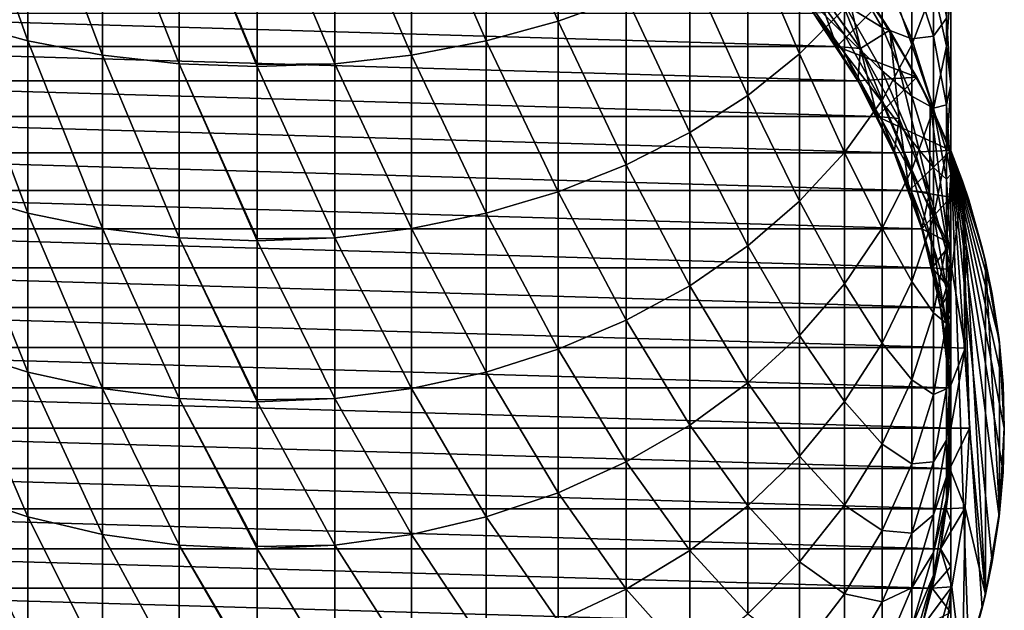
# Model space of a CAD drawing. Header units: metres. Extents: x -109 to 109, y -505 to 40.
# Tile 6 of 256: x -4 to 14, y -494 to -483. Entities that reach past the tile are written whole.
import ezdxf

# ---------------------------------------------------------------- set-up
doc = ezdxf.new("R2010")
doc.units = ezdxf.units.M
doc.layers.add('solid_K244224000C74', color=7, linetype='CONTINUOUS')

msp = doc.modelspace()

# ---------------------------------------------------------------- linework, layer by layer
at = {"layer": 'solid_K244224000C74'}
for points in [[(-4.293628, -483.790924, 249.812088), (-4.293628, -480.342224, 252.60675), (-5.640489, -480.008057, 252.160019)], [(-5.640489, -483.423126, 249.392578), (-4.293628, -483.790924, 249.812088), (-5.640489, -480.008057, 252.160019)], [(5.640489, -483.423126, 249.392578), (5.640489, -480.008057, 252.160019), (4.293628, -480.342224, 252.60675)], [(5.640489, -483.423126, 249.392578), (6.916417, -482.958252, 248.86232), (5.640489, -480.008057, 252.160019)], [(-2.892772, -484.056976, 250.115555), (-2.892772, -480.583984, 252.929916), (-4.293628, -480.342224, 252.60675)], [(-4.293628, -483.790924, 249.812088), (-2.892772, -484.056976, 250.115555), (-4.293628, -480.342224, 252.60675)], [(4.293628, -483.790924, 249.812088), (4.293628, -480.342224, 252.60675), (2.892772, -480.583984, 252.929916)], [(4.293628, -483.790924, 249.812088), (5.640489, -483.423126, 249.392578), (4.293628, -480.342224, 252.60675)], [(-1.455538, -484.217957, 250.299179), (-1.455538, -480.730255, 253.125443), (-2.892772, -480.583984, 252.929916)], [(-2.892772, -484.056976, 250.115555), (-1.455538, -484.217957, 250.299179), (-2.892772, -480.583984, 252.929916)], [(2.892772, -484.056976, 250.115555), (2.892772, -480.583984, 252.929916), (1.455538, -480.730255, 253.125443)], [(2.892772, -484.056976, 250.115555), (4.293628, -483.790924, 249.812088), (2.892772, -480.583984, 252.929916)], [(0, -484.231262, 250.396164), (0, -480.779205, 253.190903), (-1.455538, -480.730255, 253.125443)], [(0, -484.27182, 250.360641), (0, -484.231262, 250.396164), (-1.455538, -480.730255, 253.125443)], [(-1.455538, -484.217957, 250.299179), (0, -484.27182, 250.360641), (-1.455538, -480.730255, 253.125443)], [(1.455538, -484.217957, 250.299179), (1.455538, -480.730255, 253.125443), (0, -480.779205, 253.190903)], [(1.455538, -484.217957, 250.299179), (0, -480.779205, 253.190903), (0, -484.231262, 250.396164)], [(1.455538, -484.217957, 250.299179), (2.892772, -484.056976, 250.115555), (1.455538, -480.730255, 253.125443)], [(10.163809, -484.032715, 243.848846), (10.163809, -481.045166, 246.680145), (9.192389, -481.761749, 247.497528)], [(10.163809, -484.032715, 243.848846), (11.007415, -483.182068, 243.018204), (10.163809, -481.045166, 246.680145)], [(12.270483, -483.86676, 238.350891), (12.270483, -481.305511, 241.185837), (11.712595, -482.269165, 242.126801)], [(12.270483, -483.86676, 238.350891), (12.674063, -482.791687, 237.452774), (12.270483, -481.305511, 241.185837)], [(9.192389, -484.810486, 244.608276), (9.192389, -481.761749, 247.497528), (8.105368, -482.40213, 248.227982)], [(9.192389, -484.810486, 244.608276), (10.163809, -484.032715, 243.848846), (9.192389, -481.761749, 247.497528)], [(12.918259, -483.888306, 233.680679), (12.918259, -481.68869, 236.531326), (12.674063, -482.791687, 237.452774)], [(12.918259, -483.888306, 233.680679), (13, -482.702332, 232.836823), (12.918259, -481.68869, 236.531326)], [(12.674063, -483.703735, 225.568512), (12.270483, -482.450623, 224.942368), (12.674063, -482.132965, 228.42923)], [(12.674063, -483.703735, 225.568512), (12.674063, -482.132965, 228.42923), (12.918259, -483.365021, 229.169281)], [(10.437496, -482.713287, 201.04776), (11.303736, -483.934143, 201.04776), (10.945673, -482.307983, 201.04776)], [(11.303736, -483.934143, 201.04776), (11.854125, -483.588379, 201.04776), (10.945673, -482.307983, 201.04776)], [(11.580554, -483.169739, 172.625107), (10.945673, -482.307983, 201.04776), (11.854125, -483.588379, 201.04776)], [(11.712595, -484.900391, 239.214386), (11.712595, -482.269165, 242.126801), (11.007415, -483.182068, 243.018204)], [(11.712595, -483.540253, 218.691895), (11.007415, -482.324493, 218.304703), (11.712595, -482.502563, 221.560623)], [(11.007415, -483.110565, 215.459549), (11.007415, -482.324493, 218.304703), (11.712595, -483.540253, 218.691895)], [(11.712595, -484.900391, 239.214386), (12.270483, -483.86676, 238.350891), (11.712595, -482.269165, 242.126801)], [(8.105368, -485.505493, 245.286942), (8.105368, -482.40213, 248.227982), (6.916417, -482.958252, 248.86232)], [(8.105368, -485.505493, 245.286942), (9.192389, -484.810486, 244.608276), (8.105368, -482.40213, 248.227982)], [(11.007415, -483.67395, 212.562057), (10.163809, -482.498932, 212.380539), (11.007415, -483.110565, 215.459549)], [(10.163809, -482.825653, 209.539673), (10.163809, -482.498932, 212.380539), (11.007415, -483.67395, 212.562057)], [(12.270483, -483.750397, 222.067505), (11.712595, -482.502563, 221.560623), (12.270483, -482.450623, 224.942368)], [(11.712595, -483.540253, 218.691895), (11.712595, -482.502563, 221.560623), (12.270483, -483.750397, 222.067505)], [(12.270483, -483.750397, 222.067505), (12.270483, -482.450623, 224.942368), (12.674063, -483.703735, 225.568512)], [(10.437382, -482.713135, 198.04776), (10.427602, -483.273743, 197.697769), (10.861341, -483.893188, 197.697769)], [(11.303824, -483.934265, 198.04776), (10.437382, -482.713135, 198.04776), (10.861341, -483.893188, 197.697769)], [(11.303824, -483.934265, 198.04776), (10.437496, -482.713287, 201.04776), (10.437382, -482.713135, 198.04776)], [(11.303824, -483.934265, 198.04776), (11.303736, -483.934143, 201.04776), (10.437496, -482.713287, 201.04776)], [(13, -484.612762, 229.918747), (13, -482.702332, 232.836823), (12.918259, -483.888306, 233.680679)], [(13, -484.612762, 229.918747), (12.918259, -483.365021, 229.169281), (13, -482.702332, 232.836823)], [(11.007415, -484.0112, 209.629654), (10.163809, -482.825653, 209.539673), (11.007415, -483.67395, 212.562057)], [(10.427602, -483.273743, 206.747757), (10.163809, -482.825653, 209.539673), (11.007415, -484.0112, 209.629654)], [(12.674063, -485.059357, 234.513916), (12.674063, -482.791687, 237.452774), (12.270483, -483.86676, 238.350891)], [(12.674063, -485.059357, 234.513916), (12.918259, -483.888306, 233.680679), (12.674063, -482.791687, 237.452774)], [(6.916417, -486.1091, 245.876312), (6.916417, -482.958252, 248.86232), (5.640489, -483.423126, 249.392578)], [(6.916417, -486.1091, 245.876312), (8.105368, -485.505493, 245.286942), (6.916417, -482.958252, 248.86232)], [(-10.861321, -483.893188, 172.04776), (-10.427647, -483.273834, 172.04776), (10.861321, -483.893188, 172.04776)], [(-10.427647, -483.273834, 172.04776), (10.427647, -483.273834, 172.04776), (10.861321, -483.893188, 172.04776)], [(11.007415, -485.879578, 240.03241), (11.007415, -483.182068, 243.018204), (10.163809, -484.032715, 243.848846)], [(11.25833, -484.536804, 206.747757), (10.427602, -483.273743, 206.747757), (11.007415, -484.0112, 209.629654)], [(10.427602, -483.273743, 197.697769), (10.427602, -483.273743, 206.747757), (11.25833, -484.536804, 206.747757)], [(10.861341, -483.893188, 197.697769), (10.427602, -483.273743, 197.697769), (11.25833, -484.536804, 206.747757)], [(11.580554, -483.169739, 172.625107), (10.861321, -483.893188, 172.04776), (10.427647, -483.273834, 172.04776)], [(11.580554, -483.169739, 172.625107), (12.36266, -484.466827, 172.625107), (10.861321, -483.893188, 172.04776)], [(11.712595, -484.352661, 215.751419), (11.007415, -483.110565, 215.459549), (11.712595, -483.540253, 218.691895)], [(11.007415, -483.67395, 212.562057), (11.007415, -483.110565, 215.459549), (11.712595, -484.352661, 215.751419)], [(11.007415, -485.879578, 240.03241), (11.712595, -484.900391, 239.214386), (11.007415, -483.182068, 243.018204)], [(11.580554, -483.169739, 172.625107), (11.854125, -483.588379, 201.04776), (12.36266, -484.466827, 172.625107)], [(-4.293628, -487.012787, 246.758728), (-4.293628, -483.790924, 249.812088), (-5.640489, -483.423126, 249.392578)], [(-5.640489, -486.613647, 246.368973), (-4.293628, -487.012787, 246.758728), (-5.640489, -483.423126, 249.392578)], [(5.640489, -486.613647, 246.368973), (5.640489, -483.423126, 249.392578), (4.293628, -483.790924, 249.812088)], [(5.640489, -486.613647, 246.368973), (6.916417, -486.1091, 245.876312), (5.640489, -483.423126, 249.392578)], [(12.918259, -484.98941, 226.210907), (12.674063, -483.703735, 225.568512), (12.918259, -483.365021, 229.169281)], [(12.918259, -484.98941, 226.210907), (12.918259, -483.365021, 229.169281), (13, -484.612762, 229.918747)], [(11.303736, -483.934143, 201.04776), (12.027933, -485.244476, 201.04776), (11.854125, -483.588379, 201.04776)], [(12.270483, -484.823608, 219.100616), (11.712595, -483.540253, 218.691895), (12.270483, -483.750397, 222.067505)], [(11.712595, -484.352661, 215.751419), (11.712595, -483.540253, 218.691895), (12.270483, -484.823608, 219.100616)], [(12.600837, -486.627563, 201.04776), (12.613502, -484.962311, 201.04776), (11.854125, -483.588379, 201.04776)], [(12.36266, -484.466827, 172.625107), (11.854125, -483.588379, 201.04776), (12.613502, -484.962311, 201.04776)], [(12.027933, -485.244476, 201.04776), (12.600837, -486.627563, 201.04776), (11.854125, -483.588379, 201.04776)], [(-2.892772, -487.301544, 247.04068), (-2.892772, -484.056976, 250.115555), (-4.293628, -483.790924, 249.812088)], [(-4.293628, -487.012787, 246.758728), (-2.892772, -487.301544, 247.04068), (-4.293628, -483.790924, 249.812088)], [(4.293628, -487.012787, 246.758728), (4.293628, -483.790924, 249.812088), (2.892772, -484.056976, 250.115555)], [(4.293628, -487.012787, 246.758728), (5.640489, -486.613647, 246.368973), (4.293628, -483.790924, 249.812088)], [(11.712595, -484.934906, 212.756866), (11.007415, -483.67395, 212.562057), (11.712595, -484.352661, 215.751419)], [(11.007415, -484.0112, 209.629654), (11.007415, -483.67395, 212.562057), (11.712595, -484.934906, 212.756866)], [(12.674063, -485.048248, 222.594711), (12.270483, -483.750397, 222.067505), (12.674063, -483.703735, 225.568512)], [(12.270483, -484.823608, 219.100616), (12.270483, -483.750397, 222.067505), (12.674063, -485.048248, 222.594711)], [(12.674063, -485.048248, 222.594711), (12.674063, -483.703735, 225.568512), (12.918259, -484.98941, 226.210907)], [(-11.258293, -484.536743, 172.04776), (-10.861321, -483.893188, 172.04776), (11.258293, -484.536743, 172.04776)], [(-10.861321, -483.893188, 172.04776), (10.861321, -483.893188, 172.04776), (11.258293, -484.536743, 172.04776)], [(12.36266, -484.466827, 172.625107), (11.258293, -484.536743, 172.04776), (10.861321, -483.893188, 172.04776)], [(11.25833, -484.536804, 197.697769), (10.861341, -483.893188, 197.697769), (11.25833, -484.536804, 206.747757)], [(11.303824, -483.934265, 198.04776), (10.861341, -483.893188, 197.697769), (11.25833, -484.536804, 197.697769)], [(11.712595, -485.283478, 209.726196), (11.007415, -484.0112, 209.629654), (11.712595, -484.934906, 212.756866)], [(11.25833, -484.536804, 206.747757), (11.007415, -484.0112, 209.629654), (11.712595, -485.283478, 209.726196)], [(11.303824, -483.934265, 198.04776), (11.25833, -484.536804, 197.697769), (11.617225, -485.202423, 197.697769)], [(11.303824, -483.934265, 198.04776), (12.027933, -485.244476, 201.04776), (11.303736, -483.934143, 201.04776)], [(12.027958, -485.244507, 198.04776), (11.303824, -483.934265, 198.04776), (11.617225, -485.202423, 197.697769)], [(12.027958, -485.244507, 198.04776), (12.027933, -485.244476, 201.04776), (11.303824, -483.934265, 198.04776)], [(12.270483, -486.200745, 235.32608), (12.270483, -483.86676, 238.350891), (11.712595, -484.900391, 239.214386)], [(12.270483, -486.200745, 235.32608), (12.674063, -485.059357, 234.513916), (12.270483, -483.86676, 238.350891)], [(12.918259, -485.860535, 230.668228), (12.918259, -483.888306, 233.680679), (12.674063, -485.059357, 234.513916)], [(12.918259, -485.860535, 230.668228), (13, -484.612762, 229.918747), (12.918259, -483.888306, 233.680679)], [(-1.455538, -487.476257, 247.211288), (-1.455538, -484.217957, 250.299179), (-2.892772, -484.056976, 250.115555)], [(-2.892772, -487.301544, 247.04068), (-1.455538, -487.476257, 247.211288), (-2.892772, -484.056976, 250.115555)], [(2.892772, -487.301544, 247.04068), (2.892772, -484.056976, 250.115555), (1.455538, -484.217957, 250.299179)], [(2.892772, -487.301544, 247.04068), (4.293628, -487.012787, 246.758728), (2.892772, -484.056976, 250.115555)], [(10.163809, -486.792023, 240.794662), (10.163809, -484.032715, 243.848846), (9.192389, -484.810486, 244.608276)], [(10.163809, -486.792023, 240.794662), (11.007415, -485.879578, 240.03241), (10.163809, -484.032715, 243.848846)], [(0, -487.493927, 247.31015), (0, -484.27182, 250.360641), (-1.455538, -484.217957, 250.299179)], [(0, -487.53476, 247.268387), (0, -487.493927, 247.31015), (-1.455538, -484.217957, 250.299179)], [(-1.455538, -487.476257, 247.211288), (0, -487.53476, 247.268387), (-1.455538, -484.217957, 250.299179)], [(1.455538, -484.217957, 250.299179), (0, -484.231262, 250.396164), (0, -484.27182, 250.360641)], [(1.455538, -487.476257, 247.211288), (1.455538, -484.217957, 250.299179), (0, -484.27182, 250.360641)], [(1.455538, -487.476257, 247.211288), (0, -484.27182, 250.360641), (0, -487.493927, 247.31015)], [(1.455538, -487.476257, 247.211288), (2.892772, -487.301544, 247.04068), (1.455538, -484.217957, 250.299179)], [(12.270483, -485.663818, 216.059525), (11.712595, -484.352661, 215.751419), (12.270483, -484.823608, 219.100616)], [(11.712595, -484.934906, 212.756866), (11.712595, -484.352661, 215.751419), (12.270483, -485.663818, 216.059525)], [(-11.617258, -485.202484, 172.04776), (-11.258293, -484.536743, 172.04776), (11.617258, -485.202484, 172.04776)], [(-11.258293, -484.536743, 172.04776), (11.258293, -484.536743, 172.04776), (11.617258, -485.202484, 172.04776)], [(12.36266, -484.466827, 172.625107), (11.617258, -485.202484, 172.04776), (11.258293, -484.536743, 172.04776)], [(11.93681, -485.887787, 206.747757), (11.25833, -484.536804, 206.747757), (11.712595, -485.283478, 209.726196)], [(11.25833, -484.536804, 197.697769), (11.25833, -484.536804, 206.747757), (11.93681, -485.887787, 206.747757)], [(11.617225, -485.202423, 197.697769), (11.25833, -484.536804, 197.697769), (11.93681, -485.887787, 206.747757)], [(12.36266, -484.466827, 172.625107), (13, -485.840668, 172.625107), (11.617258, -485.202484, 172.04776)], [(13, -485.840668, 177.04776), (12.36266, -484.466827, 172.625107), (12.613502, -484.962311, 201.04776)], [(13, -485.840668, 177.04776), (13, -485.840668, 172.625107), (12.36266, -484.466827, 172.625107)], [(13, -486.291473, 226.861496), (13, -484.612762, 229.918747), (12.918259, -485.860535, 230.668228)], [(13, -486.291473, 226.861496), (12.918259, -484.98941, 226.210907), (13, -484.612762, 229.918747)], [(9.192389, -487.626251, 241.491577), (9.192389, -484.810486, 244.608276), (8.105368, -485.505493, 245.286942)], [(9.192389, -487.626251, 241.491577), (10.163809, -486.792023, 240.794662), (9.192389, -484.810486, 244.608276)], [(11.712595, -487.298157, 236.106934), (11.712595, -484.900391, 239.214386), (11.007415, -485.879578, 240.03241)], [(11.712595, -487.298157, 236.106934), (12.270483, -486.200745, 235.32608), (11.712595, -484.900391, 239.214386)], [(12.270483, -486.265991, 212.962494), (11.712595, -484.934906, 212.756866), (12.270483, -485.663818, 216.059525)], [(11.712595, -485.283478, 209.726196), (11.712595, -484.934906, 212.756866), (12.270483, -486.265991, 212.962494)], [(12.674063, -486.158417, 219.525726), (12.270483, -484.823608, 219.100616), (12.674063, -485.048248, 222.594711)], [(12.270483, -485.663818, 216.059525), (12.270483, -484.823608, 219.100616), (12.674063, -486.158417, 219.525726)], [(12.674063, -487.09259, 231.408279), (12.674063, -485.059357, 234.513916), (12.270483, -486.200745, 235.32608)], [(12.600837, -486.627563, 201.04776), (13.015284, -488.066223, 201.04776), (12.613502, -484.962311, 201.04776)], [(13.015284, -488.066223, 201.04776), (13.214368, -486.412903, 201.04776), (12.613502, -484.962311, 201.04776)], [(13, -485.840668, 177.04776), (12.613502, -484.962311, 201.04776), (13.214368, -486.412903, 201.04776)], [(12.918259, -486.379822, 223.13562), (12.674063, -485.048248, 222.594711), (12.918259, -484.98941, 226.210907)], [(12.674063, -486.158417, 219.525726), (12.674063, -485.048248, 222.594711), (12.918259, -486.379822, 223.13562)], [(12.674063, -487.09259, 231.408279), (12.918259, -485.860535, 230.668228), (12.674063, -485.059357, 234.513916)], [(12.918259, -486.379822, 223.13562), (12.918259, -484.98941, 226.210907), (13, -486.291473, 226.861496)], [(-11.936841, -485.887878, 172.04776), (-11.617258, -485.202484, 172.04776), (11.936841, -485.887878, 172.04776)], [(-11.617258, -485.202484, 172.04776), (11.617258, -485.202484, 172.04776), (11.936841, -485.887878, 172.04776)], [(11.93681, -485.887787, 197.697769), (11.617225, -485.202423, 197.697769), (11.93681, -485.887787, 206.747757)], [(12.027958, -485.244507, 198.04776), (11.617225, -485.202423, 197.697769), (11.93681, -485.887787, 197.697769)], [(13, -485.840668, 172.625107), (11.936841, -485.887878, 172.04776), (11.617258, -485.202484, 172.04776)], [(12.270483, -486.626465, 209.828125), (11.712595, -485.283478, 209.726196), (12.270483, -486.265991, 212.962494)], [(11.93681, -485.887787, 206.747757), (11.712595, -485.283478, 209.726196), (12.270483, -486.626465, 209.828125)], [(12.027958, -485.244507, 198.04776), (11.93681, -485.887787, 197.697769), (12.216004, -486.590546, 197.697769)], [(12.600787, -486.627441, 198.04776), (12.600837, -486.627563, 201.04776), (12.027933, -485.244476, 201.04776)], [(12.600787, -486.627441, 198.04776), (12.027933, -485.244476, 201.04776), (12.027958, -485.244507, 198.04776)], [(12.600787, -486.627441, 198.04776), (12.027958, -485.244507, 198.04776), (12.216004, -486.590546, 197.697769)], [(8.105368, -488.371765, 242.11438), (8.105368, -485.505493, 245.286942), (6.916417, -486.1091, 245.876312)], [(8.105368, -488.371765, 242.11438), (9.192389, -487.626251, 241.491577), (8.105368, -485.505493, 245.286942)], [(12.674063, -487.027527, 216.379974), (12.270483, -485.663818, 216.059525), (12.674063, -486.158417, 219.525726)], [(12.270483, -486.265991, 212.962494), (12.270483, -485.663818, 216.059525), (12.674063, -487.027527, 216.379974)], [(13, -485.840668, 172.625107), (12.215991, -486.590546, 172.04776), (11.936841, -485.887878, 172.04776)], [(13, -485.840668, 172.625107), (13, -486.716278, 172.451416), (12.215991, -486.590546, 172.04776)], [(12.918259, -487.593536, 227.51207), (12.918259, -485.860535, 230.668228), (12.674063, -487.09259, 231.408279)], [(12.918259, -487.593536, 227.51207), (13, -486.291473, 226.861496), (12.918259, -485.860535, 230.668228)], [(13.333325, -486.767792, 177.625092), (13, -485.840668, 177.04776), (13.214368, -486.412903, 201.04776)], [(13, -496.232971, 177.04776), (13, -486.716278, 172.451416), (13, -485.840668, 172.625107)], [(13, -496.232971, 177.04776), (13, -485.840668, 172.625107), (13, -485.840668, 177.04776)], [(13.587546, -487.663696, 178.065414), (13, -485.840668, 177.04776), (13.333325, -486.767792, 177.625092)], [(13.774105, -488.532013, 178.38855), (13, -485.840668, 177.04776), (13.587546, -487.663696, 178.065414)], [(13.90158, -489.379364, 178.609344), (13, -485.840668, 177.04776), (13.774105, -488.532013, 178.38855)], [(13.97567, -490.211731, 178.737671), (13, -485.840668, 177.04776), (13.90158, -489.379364, 178.609344)], [(14, -491.036804, 178.779816), (13, -485.840668, 177.04776), (13.97567, -490.211731, 178.737671)], [(13.97567, -491.861877, 178.737671), (13, -485.840668, 177.04776), (14, -491.036804, 178.779816)], [(13.90158, -492.694244, 178.609344), (13, -485.840668, 177.04776), (13.97567, -491.861877, 178.737671)], [(13.774105, -493.541626, 178.38855), (13, -485.840668, 177.04776), (13.90158, -492.694244, 178.609344)], [(13.587546, -494.409912, 178.065414), (13, -485.840668, 177.04776), (13.774105, -493.541626, 178.38855)], [(13.333325, -495.305847, 177.625092), (13, -485.840668, 177.04776), (13.587546, -494.409912, 178.065414)], [(13, -496.232971, 177.04776), (13, -485.840668, 177.04776), (13.333325, -495.305847, 177.625092)], [(-12.215991, -486.590546, 172.04776), (-11.936841, -485.887878, 172.04776), (12.215991, -486.590546, 172.04776)], [(-11.936841, -485.887878, 172.04776), (11.936841, -485.887878, 172.04776), (12.215991, -486.590546, 172.04776)], [(11.007415, -488.337769, 236.846649), (11.007415, -485.879578, 240.03241), (10.163809, -486.792023, 240.794662)], [(11.007415, -488.337769, 236.846649), (11.712595, -487.298157, 236.106934), (11.007415, -485.879578, 240.03241)], [(12.453864, -487.30838, 206.747757), (11.93681, -485.887787, 206.747757), (12.270483, -486.626465, 209.828125)], [(11.93681, -485.887787, 197.697769), (11.93681, -485.887787, 206.747757), (12.453864, -487.30838, 206.747757)], [(12.216004, -486.590546, 197.697769), (11.93681, -485.887787, 197.697769), (12.453864, -487.30838, 206.747757)], [(6.916417, -489.019196, 242.655228), (6.916417, -486.1091, 245.876312), (5.640489, -486.613647, 246.368973)], [(6.916417, -489.019196, 242.655228), (8.105368, -488.371765, 242.11438), (6.916417, -486.1091, 245.876312)], [(12.270483, -488.293457, 232.129593), (12.270483, -486.200745, 235.32608), (11.712595, -487.298157, 236.106934)], [(12.270483, -488.293457, 232.129593), (12.674063, -487.09259, 231.408279), (12.270483, -486.200745, 235.32608)], [(12.918259, -487.527863, 219.961868), (12.674063, -486.158417, 219.525726), (12.918259, -486.379822, 223.13562)], [(12.674063, -487.027527, 216.379974), (12.674063, -486.158417, 219.525726), (12.918259, -487.527863, 219.961868)], [(12.674063, -487.650421, 213.176361), (12.270483, -486.265991, 212.962494), (12.674063, -487.027527, 216.379974)], [(12.270483, -486.626465, 209.828125), (12.270483, -486.265991, 212.962494), (12.674063, -487.650421, 213.176361)], [(13, -487.728333, 223.683395), (13, -486.291473, 226.861496), (12.918259, -487.593536, 227.51207)], [(13, -487.728333, 223.683395), (12.918259, -486.379822, 223.13562), (13, -486.291473, 226.861496)], [(12.918259, -487.527863, 219.961868), (12.918259, -486.379822, 223.13562), (13, -487.728333, 223.683395)], [(13.015284, -488.066223, 201.04776), (13.266036, -489.541901, 201.04776), (13.214368, -486.412903, 201.04776)], [(13.64902, -494.151978, 201.04776), (13.64902, -487.921631, 201.04776), (13.214368, -486.412903, 201.04776)], [(13.333325, -486.767792, 177.625092), (13.214368, -486.412903, 201.04776), (13.64902, -487.921631, 201.04776)], [(13.349998, -491.036804, 201.04776), (13.64902, -494.151978, 201.04776), (13.214368, -486.412903, 201.04776)], [(13.266036, -489.541901, 201.04776), (13.349998, -491.036804, 201.04776), (13.214368, -486.412903, 201.04776)], [(-12.453837, -487.308289, 172.04776), (-12.215991, -486.590546, 172.04776), (12.453837, -487.308289, 172.04776)], [(-12.215991, -486.590546, 172.04776), (12.215991, -486.590546, 172.04776), (12.453837, -487.308289, 172.04776)], [(13, -486.716278, 172.451416), (12.453837, -487.308289, 172.04776), (12.215991, -486.590546, 172.04776)], [(12.453864, -487.30838, 197.697769), (12.216004, -486.590546, 197.697769), (12.453864, -487.30838, 206.747757)], [(12.600787, -486.627441, 198.04776), (12.216004, -486.590546, 197.697769), (12.453864, -487.30838, 197.697769)], [(-4.293628, -489.988525, 243.465012), (-4.293628, -487.012787, 246.758728), (-5.640489, -486.613647, 246.368973)], [(-5.640489, -489.560364, 243.10733), (-4.293628, -489.988525, 243.465012), (-5.640489, -486.613647, 246.368973)], [(5.640489, -489.560364, 243.10733), (5.640489, -486.613647, 246.368973), (4.293628, -487.012787, 246.758728)], [(5.640489, -489.560364, 243.10733), (6.916417, -489.019196, 242.655228), (5.640489, -486.613647, 246.368973)], [(10.163809, -489.306519, 237.535965), (10.163809, -486.792023, 240.794662), (9.192389, -487.626251, 241.491577)], [(10.163809, -489.306519, 237.535965), (11.007415, -488.337769, 236.846649), (10.163809, -486.792023, 240.794662)], [(12.674063, -488.023315, 209.934128), (12.270483, -486.626465, 209.828125), (12.674063, -487.650421, 213.176361)], [(12.453864, -487.30838, 206.747757), (12.270483, -486.626465, 209.828125), (12.674063, -488.023315, 209.934128)], [(13, -486.716278, 172.451416), (13, -487.585236, 172.3078), (12.453837, -487.308289, 172.04776)], [(12.600787, -486.627441, 198.04776), (12.453864, -487.30838, 197.697769), (12.649583, -488.038818, 197.697769)], [(13.015277, -488.066101, 198.04776), (12.600787, -486.627441, 198.04776), (12.649583, -488.038818, 197.697769)], [(13.015277, -488.066101, 198.04776), (12.600837, -486.627563, 201.04776), (12.600787, -486.627441, 198.04776)], [(13.015277, -488.066101, 198.04776), (13.015284, -488.066223, 201.04776), (12.600837, -486.627563, 201.04776)], [(13, -496.232971, 177.04776), (13, -487.585236, 172.3078), (13, -486.716278, 172.451416)], [(13.587546, -487.663696, 178.065414), (13.333325, -486.767792, 177.625092), (13.64902, -487.921631, 201.04776)], [(-2.892772, -490.298248, 243.723755), (-2.892772, -487.301544, 247.04068), (-4.293628, -487.012787, 246.758728)], [(-4.293628, -489.988525, 243.465012), (-2.892772, -490.298248, 243.723755), (-4.293628, -487.012787, 246.758728)], [(4.293628, -489.988525, 243.465012), (4.293628, -487.012787, 246.758728), (2.892772, -487.301544, 247.04068)], [(4.293628, -489.988525, 243.465012), (5.640489, -489.560364, 243.10733), (4.293628, -487.012787, 246.758728)], [(12.674063, -488.879211, 228.15448), (12.674063, -487.09259, 231.408279), (12.270483, -488.293457, 232.129593)], [(12.918259, -488.426666, 216.708755), (12.674063, -487.027527, 216.379974), (12.918259, -487.527863, 219.961868)], [(12.674063, -487.650421, 213.176361), (12.674063, -487.027527, 216.379974), (12.918259, -488.426666, 216.708755)], [(12.674063, -488.879211, 228.15448), (12.918259, -487.593536, 227.51207), (12.674063, -487.09259, 231.408279)], [(-12.649593, -488.038849, 172.04776), (-12.453837, -487.308289, 172.04776), (12.649593, -488.038849, 172.04776)], [(-12.453837, -487.308289, 172.04776), (12.453837, -487.308289, 172.04776), (12.649593, -488.038849, 172.04776)], [(-1.455538, -490.485657, 243.88031), (-1.455538, -487.476257, 247.211288), (-2.892772, -487.301544, 247.04068)], [(-2.892772, -490.298248, 243.723755), (-1.455538, -490.485657, 243.88031), (-2.892772, -487.301544, 247.04068)], [(2.892772, -490.298248, 243.723755), (2.892772, -487.301544, 247.04068), (1.455538, -487.476257, 247.211288)], [(2.892772, -490.298248, 243.723755), (4.293628, -489.988525, 243.465012), (2.892772, -487.301544, 247.04068)], [(11.712595, -489.448059, 232.823105), (11.712595, -487.298157, 236.106934), (11.007415, -488.337769, 236.846649)], [(11.712595, -489.448059, 232.823105), (12.270483, -488.293457, 232.129593), (11.712595, -487.298157, 236.106934)], [(13, -487.585236, 172.3078), (12.649593, -488.038849, 172.04776), (12.453837, -487.308289, 172.04776)], [(12.802501, -488.779388, 206.747757), (12.453864, -487.30838, 206.747757), (12.674063, -488.023315, 209.934128)], [(12.453864, -487.30838, 197.697769), (12.453864, -487.30838, 206.747757), (12.802501, -488.779388, 206.747757)], [(12.649583, -488.038818, 197.697769), (12.453864, -487.30838, 197.697769), (12.802501, -488.779388, 206.747757)], [(0, -490.508026, 243.980957), (0, -487.53476, 247.268387), (-1.455538, -487.476257, 247.211288)], [(0, -490.54837, 243.932709), (0, -490.508026, 243.980957), (-1.455538, -487.476257, 247.211288)], [(-1.455538, -490.485657, 243.88031), (0, -490.54837, 243.932709), (-1.455538, -487.476257, 247.211288)], [(1.455538, -487.476257, 247.211288), (0, -487.493927, 247.31015), (0, -487.53476, 247.268387)], [(1.455538, -490.485657, 243.88031), (1.455538, -487.476257, 247.211288), (0, -487.53476, 247.268387)], [(1.455538, -490.485657, 243.88031), (2.892772, -490.298248, 243.723755), (1.455538, -487.476257, 247.211288)], [(13, -488.914764, 220.40358), (12.918259, -487.527863, 219.961868), (13, -487.728333, 223.683395)], [(12.918259, -488.426666, 216.708755), (12.918259, -487.527863, 219.961868), (13, -488.914764, 220.40358)], [(1.455538, -490.485657, 243.88031), (0, -487.53476, 247.268387), (0, -490.508026, 243.980957)], [(9.192389, -490.1922, 238.166168), (9.192389, -487.626251, 241.491577), (8.105368, -488.371765, 242.11438)], [(9.192389, -490.1922, 238.166168), (10.163809, -489.306519, 237.535965), (9.192389, -487.626251, 241.491577)], [(13, -487.585236, 172.3078), (13, -488.449829, 172.194931), (12.649593, -488.038849, 172.04776)], [(12.918259, -489.076874, 224.231186), (12.918259, -487.593536, 227.51207), (12.674063, -488.879211, 228.15448)], [(12.918259, -489.070801, 213.395782), (12.674063, -487.650421, 213.176361), (12.918259, -488.426666, 216.708755)], [(12.674063, -488.023315, 209.934128), (12.674063, -487.650421, 213.176361), (12.918259, -489.070801, 213.395782)], [(12.918259, -489.076874, 224.231186), (13, -487.728333, 223.683395), (12.918259, -487.593536, 227.51207)], [(13, -496.232971, 177.04776), (13, -488.449829, 172.194931), (13, -487.585236, 172.3078)], [(13.774105, -488.532013, 178.38855), (13.587546, -487.663696, 178.065414), (13.64902, -487.921631, 201.04776)], [(13, -488.914764, 220.40358), (13, -487.728333, 223.683395), (12.918259, -489.076874, 224.231186)], [(-12.802511, -488.77948, 172.04776), (-12.649593, -488.038849, 172.04776), (12.802511, -488.77948, 172.04776)], [(-12.649593, -488.038849, 172.04776), (12.649593, -488.038849, 172.04776), (12.802511, -488.77948, 172.04776)], [(12.802501, -488.779388, 197.697769), (12.649583, -488.038818, 197.697769), (12.802501, -488.779388, 206.747757)], [(13.015277, -488.066101, 198.04776), (12.649583, -488.038818, 197.697769), (12.802501, -488.779388, 197.697769)], [(13, -488.449829, 172.194931), (12.802511, -488.77948, 172.04776), (12.649593, -488.038849, 172.04776)], [(12.918259, -489.456421, 210.042892), (12.674063, -488.023315, 209.934128), (12.918259, -489.070801, 213.395782)], [(12.802501, -488.779388, 206.747757), (12.674063, -488.023315, 209.934128), (12.918259, -489.456421, 210.042892)], [(13.015277, -488.066101, 198.04776), (12.802501, -488.779388, 197.697769), (12.912099, -489.527588, 197.697769)], [(13.266077, -489.542267, 198.04776), (13.015277, -488.066101, 198.04776), (12.912099, -489.527588, 197.697769)], [(13.266077, -489.542267, 198.04776), (13.015284, -488.066223, 201.04776), (13.015277, -488.066101, 198.04776)], [(13.266077, -489.542267, 198.04776), (13.266036, -489.541901, 201.04776), (13.015284, -488.066223, 201.04776)], [(13.911956, -492.604309, 201.04776), (13.911956, -489.469299, 201.04776), (13.64902, -487.921631, 201.04776)], [(13.774105, -488.532013, 178.38855), (13.64902, -487.921631, 201.04776), (13.911956, -489.469299, 201.04776)], [(13.64902, -494.151978, 201.04776), (13.911956, -492.604309, 201.04776), (13.64902, -487.921631, 201.04776)], [(8.105368, -490.983704, 238.729355), (8.105368, -488.371765, 242.11438), (6.916417, -489.019196, 242.655228)], [(8.105368, -490.983704, 238.729355), (9.192389, -490.1922, 238.166168), (8.105368, -488.371765, 242.11438)], [(11.007415, -490.54184, 233.480087), (11.007415, -488.337769, 236.846649), (10.163809, -489.306519, 237.535965)], [(11.007415, -490.54184, 233.480087), (11.712595, -489.448059, 232.823105), (11.007415, -488.337769, 236.846649)], [(12.270483, -490.132324, 228.780624), (12.270483, -488.293457, 232.129593), (11.712595, -489.448059, 232.823105)], [(12.270483, -490.132324, 228.780624), (12.674063, -488.879211, 228.15448), (12.270483, -488.293457, 232.129593)], [(13, -488.449829, 172.194931), (13, -489.312012, 172.113541), (12.802511, -488.77948, 172.04776)], [(13, -489.843597, 217.041718), (12.918259, -488.426666, 216.708755), (13, -488.914764, 220.40358)], [(12.918259, -489.070801, 213.395782), (12.918259, -488.426666, 216.708755), (13, -489.843597, 217.041718)], [(13, -496.232971, 177.04776), (13, -489.312012, 172.113541), (13, -488.449829, 172.194931)], [(13.90158, -489.379364, 178.609344), (13.774105, -488.532013, 178.38855), (13.911956, -489.469299, 201.04776)], [(-12.912088, -489.527588, 172.04776), (-12.802511, -488.77948, 172.04776), (12.912088, -489.527588, 172.04776)], [(-12.802511, -488.77948, 172.04776), (12.802511, -488.77948, 172.04776), (12.912088, -489.527588, 172.04776)], [(12.978006, -490.280914, 206.747757), (12.802501, -488.779388, 206.747757), (12.918259, -489.456421, 210.042892)], [(12.802501, -488.779388, 197.697769), (12.802501, -488.779388, 206.747757), (12.978006, -490.280914, 206.747757)], [(12.912099, -489.527588, 197.697769), (12.802501, -488.779388, 197.697769), (12.978006, -490.280914, 206.747757)], [(13, -489.312012, 172.113541), (12.912088, -489.527588, 172.04776), (12.802511, -488.77948, 172.04776)], [(12.674063, -490.408447, 224.772095), (12.674063, -488.879211, 228.15448), (12.270483, -490.132324, 228.780624)], [(12.674063, -490.408447, 224.772095), (12.918259, -489.076874, 224.231186), (12.674063, -488.879211, 228.15448)], [(12.918259, -490.301666, 220.845276), (13, -488.914764, 220.40358), (12.918259, -489.076874, 224.231186)], [(13, -489.843597, 217.041718), (13, -488.914764, 220.40358), (12.918259, -490.301666, 220.845276)], [(6.916417, -491.671082, 239.218445), (6.916417, -489.019196, 242.655228), (5.640489, -489.560364, 243.10733)], [(6.916417, -491.671082, 239.218445), (8.105368, -490.983704, 238.729355), (6.916417, -489.019196, 242.655228)], [(12.918259, -490.301666, 220.845276), (12.918259, -489.076874, 224.231186), (12.674063, -490.408447, 224.772095)], [(13, -490.509277, 213.618011), (12.918259, -489.070801, 213.395782), (13, -489.843597, 217.041718)], [(12.918259, -489.456421, 210.042892), (12.918259, -489.070801, 213.395782), (13, -490.509277, 213.618011)], [(10.163809, -491.561066, 234.0923), (10.163809, -489.306519, 237.535965), (9.192389, -490.1922, 238.166168)], [(10.163809, -491.561066, 234.0923), (11.007415, -490.54184, 233.480087), (10.163809, -489.306519, 237.535965)], [(13, -489.312012, 172.113541), (13, -490.173767, 172.064285), (12.912088, -489.527588, 172.04776)], [(13, -496.232971, 177.04776), (13, -490.173767, 172.064285), (13, -489.312012, 172.113541)], [(-12.97799, -490.280701, 172.04776), (-12.912088, -489.527588, 172.04776), (12.97799, -490.280701, 172.04776)], [(-12.912088, -489.527588, 172.04776), (12.912088, -489.527588, 172.04776), (12.97799, -490.280701, 172.04776)], [(-4.293628, -492.700195, 239.950714), (-4.293628, -489.988525, 243.465012), (-5.640489, -489.560364, 243.10733)], [(-5.640489, -492.245636, 239.627274), (-4.293628, -492.700195, 239.950714), (-5.640489, -489.560364, 243.10733)], [(5.640489, -492.245636, 239.627274), (5.640489, -489.560364, 243.10733), (4.293628, -489.988525, 243.465012)], [(5.640489, -492.245636, 239.627274), (6.916417, -491.671082, 239.218445), (5.640489, -489.560364, 243.10733)], [(11.712595, -491.337158, 229.382629), (11.712595, -489.448059, 232.823105), (11.007415, -490.54184, 233.480087)], [(11.712595, -491.337158, 229.382629), (12.270483, -490.132324, 228.780624), (11.712595, -489.448059, 232.823105)], [(13, -490.173767, 172.064285), (12.97799, -490.280701, 172.04776), (12.912088, -489.527588, 172.04776)], [(12.978006, -490.280914, 197.697769), (12.912099, -489.527588, 197.697769), (12.978006, -490.280914, 206.747757)], [(13.266077, -489.542267, 198.04776), (12.912099, -489.527588, 197.697769), (12.978006, -490.280914, 197.697769)], [(13, -490.907776, 210.15303), (12.918259, -489.456421, 210.042892), (13, -490.509277, 213.618011)], [(12.978006, -490.280914, 206.747757), (12.918259, -489.456421, 210.042892), (13, -490.907776, 210.15303)], [(13.266077, -489.542267, 198.04776), (12.978006, -490.280914, 197.697769), (13, -491.036804, 197.697769)], [(13.35, -491.036804, 198.04776), (13.266077, -489.542267, 198.04776), (13, -491.036804, 197.697769)], [(13.35, -491.036804, 198.04776), (13.349998, -491.036804, 201.04776), (13.266036, -489.541901, 201.04776)], [(13.35, -491.036804, 198.04776), (13.266036, -489.541901, 201.04776), (13.266077, -489.542267, 198.04776)], [(13.97567, -490.211731, 178.737671), (13.90158, -489.379364, 178.609344), (13.911956, -489.469299, 201.04776)], [(13.911956, -492.604309, 201.04776), (14, -491.036804, 201.04776), (13.911956, -489.469299, 201.04776)], [(13.97567, -490.211731, 178.737671), (13.911956, -489.469299, 201.04776), (14, -491.036804, 201.04776)], [(12.918259, -491.260529, 217.374664), (13, -489.843597, 217.041718), (12.918259, -490.301666, 220.845276)], [(13, -490.509277, 213.618011), (13, -489.843597, 217.041718), (12.918259, -491.260529, 217.374664)], [(-2.892772, -493.029022, 240.184692), (-2.892772, -490.298248, 243.723755), (-4.293628, -489.988525, 243.465012)], [(-4.293628, -492.700195, 239.950714), (-2.892772, -493.029022, 240.184692), (-4.293628, -489.988525, 243.465012)], [(4.293628, -492.700195, 239.950714), (4.293628, -489.988525, 243.465012), (2.892772, -490.298248, 243.723755)], [(4.293628, -492.700195, 239.950714), (5.640489, -492.245636, 239.627274), (4.293628, -489.988525, 243.465012)], [(-12.97799, -490.280701, 172.04776), (13, -491.036804, 172.04776), (-13, -491.036804, 172.04776)], [(-12.97799, -490.280701, 172.04776), (12.97799, -490.280701, 172.04776), (13, -491.036804, 172.04776)], [(-1.455538, -493.227997, 240.326263), (-1.455538, -490.485657, 243.88031), (-2.892772, -490.298248, 243.723755)], [(-2.892772, -493.029022, 240.184692), (-1.455538, -493.227997, 240.326263), (-2.892772, -490.298248, 243.723755)], [(2.892772, -493.029022, 240.184692), (2.892772, -490.298248, 243.723755), (1.455538, -490.485657, 243.88031)], [(2.892772, -493.029022, 240.184692), (4.293628, -492.700195, 239.950714), (2.892772, -490.298248, 243.723755)], [(9.192389, -492.492889, 234.652008), (9.192389, -490.1922, 238.166168), (8.105368, -490.983704, 238.729355)], [(9.192389, -492.492889, 234.652008), (10.163809, -491.561066, 234.0923), (9.192389, -490.1922, 238.166168)], [(12.270483, -491.706299, 225.299301), (12.270483, -490.132324, 228.780624), (11.712595, -491.337158, 229.382629)], [(12.270483, -491.706299, 225.299301), (12.674063, -490.408447, 224.772095), (12.270483, -490.132324, 228.780624)], [(13, -490.173767, 172.064285), (13, -491.036804, 172.04776), (12.97799, -490.280701, 172.04776)], [(12.978006, -491.792694, 206.747757), (12.978006, -490.280914, 206.747757), (13, -490.907776, 210.15303)], [(12.978006, -490.280914, 197.697769), (12.978006, -490.280914, 206.747757), (12.978006, -491.792694, 206.747757)], [(13, -491.036804, 197.697769), (12.978006, -490.280914, 197.697769), (12.978006, -491.792694, 206.747757)], [(13, -496.232971, 177.04776), (13, -491.036804, 172.04776), (13, -490.173767, 172.064285)], [(14, -491.036804, 178.779816), (13.97567, -490.211731, 178.737671), (14, -491.036804, 201.04776)], [(0, -493.255524, 240.428528), (0, -490.54837, 243.932709), (-1.455538, -490.485657, 243.88031)], [(0, -493.294617, 240.373657), (0, -493.255524, 240.428528), (-1.455538, -490.485657, 243.88031)], [(-1.455538, -493.227997, 240.326263), (0, -493.294617, 240.373657), (-1.455538, -490.485657, 243.88031)], [(1.455538, -490.485657, 243.88031), (0, -490.508026, 243.980957), (0, -490.54837, 243.932709)], [(1.455538, -493.227997, 240.326263), (1.455538, -490.485657, 243.88031), (0, -490.54837, 243.932709)], [(1.455538, -493.227997, 240.326263), (2.892772, -493.029022, 240.184692), (1.455538, -490.485657, 243.88031)], [(12.674063, -491.671112, 221.281418), (12.674063, -490.408447, 224.772095), (12.270483, -491.706299, 225.299301)], [(12.674063, -491.671112, 221.281418), (12.918259, -490.301666, 220.845276), (12.674063, -490.408447, 224.772095)], [(12.918259, -491.260529, 217.374664), (12.918259, -490.301666, 220.845276), (12.674063, -491.671112, 221.281418)], [(1.455538, -493.227997, 240.326263), (0, -490.54837, 243.932709), (0, -493.255524, 240.428528)], [(11.007415, -492.478546, 229.952942), (11.007415, -490.54184, 233.480087), (10.163809, -491.561066, 234.0923)], [(11.007415, -492.478546, 229.952942), (11.712595, -491.337158, 229.382629), (11.007415, -490.54184, 233.480087)], [(12.918259, -491.947754, 213.840225), (13, -490.509277, 213.618011), (12.918259, -491.260529, 217.374664)], [(13, -490.907776, 210.15303), (13, -490.509277, 213.618011), (12.918259, -491.947754, 213.840225)], [(12.97799, -491.792908, 172.04776), (-12.97799, -491.792908, 172.04776), (-13, -491.036804, 172.04776)], [(13, -491.036804, 172.04776), (12.97799, -491.792908, 172.04776), (-13, -491.036804, 172.04776)], [(8.105368, -493.325653, 235.152206), (8.105368, -490.983704, 238.729355), (6.916417, -491.671082, 239.218445)], [(8.105368, -493.325653, 235.152206), (9.192389, -492.492889, 234.652008), (8.105368, -490.983704, 238.729355)], [(12.918259, -492.359161, 210.263184), (13, -490.907776, 210.15303), (12.918259, -491.947754, 213.840225)], [(12.978006, -491.792694, 206.747757), (13, -490.907776, 210.15303), (12.918259, -492.359161, 210.263184)], [(13, -491.90036, 172.064301), (12.97799, -491.792908, 172.04776), (13, -491.036804, 172.04776)], [(12.978006, -491.792694, 197.697769), (13, -491.036804, 197.697769), (12.978006, -491.792694, 206.747757)], [(13.35, -491.036804, 198.04776), (13, -491.036804, 197.697769), (12.978006, -491.792694, 197.697769)], [(13.266077, -492.531372, 198.04776), (13.35, -491.036804, 198.04776), (12.978006, -491.792694, 197.697769)], [(13, -496.232971, 177.04776), (13, -491.90036, 172.064301), (13, -491.036804, 172.04776)], [(13.349998, -491.036804, 201.04776), (13.266036, -492.531708, 201.04776), (13.64902, -494.151978, 201.04776)], [(13.266077, -492.531372, 198.04776), (13.266036, -492.531708, 201.04776), (13.349998, -491.036804, 201.04776)], [(13.266077, -492.531372, 198.04776), (13.349998, -491.036804, 201.04776), (13.35, -491.036804, 198.04776)], [(14, -491.036804, 178.779816), (14, -491.036804, 201.04776), (13.911956, -492.604309, 201.04776)], [(13.97567, -491.861877, 178.737671), (14, -491.036804, 178.779816), (13.911956, -492.604309, 201.04776)], [(11.712595, -492.954132, 225.806183), (11.712595, -491.337158, 229.382629), (11.007415, -492.478546, 229.952942)], [(11.712595, -492.954132, 225.806183), (12.270483, -491.706299, 225.299301), (11.712595, -491.337158, 229.382629)], [(12.674063, -492.659668, 217.703445), (12.918259, -491.260529, 217.374664), (12.674063, -491.671112, 221.281418)], [(12.918259, -491.947754, 213.840225), (12.918259, -491.260529, 217.374664), (12.674063, -492.659668, 217.703445)], [(10.163809, -493.542114, 230.48436), (10.163809, -491.561066, 234.0923), (9.192389, -492.492889, 234.652008)], [(10.163809, -493.542114, 230.48436), (11.007415, -492.478546, 229.952942), (10.163809, -491.561066, 234.0923)], [(6.916417, -494.048828, 235.586594), (6.916417, -491.671082, 239.218445), (5.640489, -492.245636, 239.627274)], [(6.916417, -494.048828, 235.586594), (8.105368, -493.325653, 235.152206), (6.916417, -491.671082, 239.218445)], [(12.270483, -493.00592, 221.706528), (12.270483, -491.706299, 225.299301), (11.712595, -492.954132, 225.806183)], [(12.270483, -493.00592, 221.706528), (12.674063, -491.671112, 221.281418), (12.270483, -491.706299, 225.299301)], [(12.674063, -492.659668, 217.703445), (12.674063, -491.671112, 221.281418), (12.270483, -493.00592, 221.706528)], [(12.912088, -492.546021, 172.04776), (-12.912088, -492.546021, 172.04776), (-12.97799, -491.792908, 172.04776)], [(12.97799, -491.792908, 172.04776), (12.912088, -492.546021, 172.04776), (-12.97799, -491.792908, 172.04776)], [(12.674063, -493.368134, 214.059647), (12.918259, -491.947754, 213.840225), (12.674063, -492.659668, 217.703445)], [(12.918259, -492.359161, 210.263184), (12.918259, -491.947754, 213.840225), (12.674063, -493.368134, 214.059647)], [(12.802501, -493.29425, 206.747757), (12.978006, -491.792694, 206.747757), (12.918259, -492.359161, 210.263184)], [(12.978006, -491.792694, 197.697769), (12.978006, -491.792694, 206.747757), (12.802501, -493.29425, 206.747757)], [(12.912099, -492.546021, 197.697769), (12.978006, -491.792694, 197.697769), (12.802501, -493.29425, 206.747757)], [(13, -491.90036, 172.064301), (12.912088, -492.546021, 172.04776), (12.97799, -491.792908, 172.04776)], [(13, -491.90036, 172.064301), (13, -492.763397, 172.113678), (12.912088, -492.546021, 172.04776)], [(13.266077, -492.531372, 198.04776), (12.978006, -491.792694, 197.697769), (12.912099, -492.546021, 197.697769)], [(13, -496.232971, 177.04776), (13, -492.763397, 172.113678), (13, -491.90036, 172.064301)], [(13.90158, -492.694244, 178.609344), (13.97567, -491.861877, 178.737671), (13.911956, -492.604309, 201.04776)], [(-4.293628, -495.131561, 236.236954), (-4.293628, -492.700195, 239.950714), (-5.640489, -492.245636, 239.627274)], [(-5.640489, -494.65332, 235.949692), (-4.293628, -495.131561, 236.236954), (-5.640489, -492.245636, 239.627274)], [(5.640489, -494.65332, 235.949692), (5.640489, -492.245636, 239.627274), (4.293628, -492.700195, 239.950714)], [(5.640489, -494.65332, 235.949692), (6.916417, -494.048828, 235.586594), (5.640489, -492.245636, 239.627274)], [(9.192389, -494.514496, 230.97023), (9.192389, -492.492889, 234.652008), (8.105368, -493.325653, 235.152206)], [(9.192389, -494.514496, 230.97023), (10.163809, -493.542114, 230.48436), (9.192389, -492.492889, 234.652008)], [(11.007415, -494.136261, 226.286377), (11.007415, -492.478546, 229.952942), (10.163809, -493.542114, 230.48436)], [(11.007415, -494.136261, 226.286377), (11.712595, -492.954132, 225.806183), (11.007415, -492.478546, 229.952942)], [(12.674063, -493.792267, 210.371933), (12.918259, -492.359161, 210.263184), (12.674063, -493.368134, 214.059647)], [(12.802501, -493.29425, 206.747757), (12.918259, -492.359161, 210.263184), (12.674063, -493.792267, 210.371933)], [(12.802511, -493.294128, 172.04776), (-12.802511, -493.294128, 172.04776), (-12.912088, -492.546021, 172.04776)], [(12.912088, -492.546021, 172.04776), (12.802511, -493.294128, 172.04776), (-12.912088, -492.546021, 172.04776)], [(12.270483, -494.023376, 218.023895), (12.674063, -492.659668, 217.703445), (12.270483, -493.00592, 221.706528)], [(12.674063, -493.368134, 214.059647), (12.674063, -492.659668, 217.703445), (12.270483, -494.023376, 218.023895)], [(13.266077, -492.531372, 198.04776), (12.912099, -492.546021, 197.697769), (12.802501, -493.29425, 197.697769)], [(13.015277, -494.007507, 198.04776), (13.266077, -492.531372, 198.04776), (12.802501, -493.29425, 197.697769)], [(12.802501, -493.29425, 197.697769), (12.912099, -492.546021, 197.697769), (12.802501, -493.29425, 206.747757)], [(13, -492.763397, 172.113678), (12.802511, -493.294128, 172.04776), (12.912088, -492.546021, 172.04776)], [(13.015277, -494.007507, 198.04776), (13.266036, -492.531708, 201.04776), (13.266077, -492.531372, 198.04776)], [(13.015277, -494.007507, 198.04776), (13.015284, -494.007416, 201.04776), (13.266036, -492.531708, 201.04776)], [(13.266036, -492.531708, 201.04776), (13.015284, -494.007416, 201.04776), (13.214368, -495.660706, 201.04776)], [(13.266036, -492.531708, 201.04776), (13.214368, -495.660706, 201.04776), (13.64902, -494.151978, 201.04776)], [(13.90158, -492.694244, 178.609344), (13.911956, -492.604309, 201.04776), (13.64902, -494.151978, 201.04776)], [(13.774105, -493.541626, 178.38855), (13.90158, -492.694244, 178.609344), (13.64902, -494.151978, 201.04776)], [(-2.892772, -495.477539, 236.444763), (-2.892772, -493.029022, 240.184692), (-4.293628, -492.700195, 239.950714)], [(-4.293628, -495.131561, 236.236954), (-2.892772, -495.477539, 236.444763), (-4.293628, -492.700195, 239.950714)], [(4.293628, -495.131561, 236.236954), (4.293628, -492.700195, 239.950714), (2.892772, -493.029022, 240.184692)], [(4.293628, -495.131561, 236.236954), (5.640489, -494.65332, 235.949692), (4.293628, -492.700195, 239.950714)], [(13, -492.763397, 172.113678), (13, -493.626495, 172.195236), (12.802511, -493.294128, 172.04776)], [(13, -496.232971, 177.04776), (13, -493.626495, 172.195236), (13, -492.763397, 172.113678)], [(-1.455538, -495.686859, 236.570511), (-1.455538, -493.227997, 240.326263), (-2.892772, -493.029022, 240.184692)], [(-2.892772, -495.477539, 236.444763), (-1.455538, -495.686859, 236.570511), (-2.892772, -493.029022, 240.184692)], [(2.892772, -495.477539, 236.444763), (2.892772, -493.029022, 240.184692), (1.455538, -493.227997, 240.326263)], [(2.892772, -495.477539, 236.444763), (4.293628, -495.131561, 236.236954), (2.892772, -493.029022, 240.184692)], [(11.712595, -494.289276, 222.11525), (11.712595, -492.954132, 225.806183), (11.007415, -494.136261, 226.286377)], [(11.712595, -494.289276, 222.11525), (12.270483, -493.00592, 221.706528), (11.712595, -492.954132, 225.806183)], [(12.270483, -494.023376, 218.023895), (12.270483, -493.00592, 221.706528), (11.712595, -494.289276, 222.11525)], [(0, -495.71991, 236.674179), (0, -493.294617, 240.373657), (-1.455538, -493.227997, 240.326263)], [(0, -495.756958, 236.612595), (0, -495.71991, 236.674179), (-1.455538, -493.227997, 240.326263)], [(-1.455538, -495.686859, 236.570511), (0, -495.756958, 236.612595), (-1.455538, -493.227997, 240.326263)], [(1.455538, -493.227997, 240.326263), (0, -493.255524, 240.428528), (0, -493.294617, 240.373657)], [(1.455538, -495.686859, 236.570511), (1.455538, -493.227997, 240.326263), (0, -493.294617, 240.373657)], [(1.455538, -495.686859, 236.570511), (2.892772, -495.477539, 236.444763), (1.455538, -493.227997, 240.326263)], [(12.649593, -494.03476, 172.04776), (-12.649593, -494.03476, 172.04776), (-12.802511, -493.294128, 172.04776)], [(12.802511, -493.294128, 172.04776), (12.649593, -494.03476, 172.04776), (-12.802511, -493.294128, 172.04776)], [(1.455538, -495.686859, 236.570511), (0, -493.294617, 240.373657), (0, -495.71991, 236.674179)], [(8.105368, -495.383484, 231.404434), (8.105368, -493.325653, 235.152206), (6.916417, -494.048828, 235.586594)], [(8.105368, -495.383484, 231.404434), (9.192389, -494.514496, 230.97023), (8.105368, -493.325653, 235.152206)], [(12.270483, -494.752563, 214.273529), (12.674063, -493.368134, 214.059647), (12.270483, -494.023376, 218.023895)], [(12.674063, -493.792267, 210.371933), (12.674063, -493.368134, 214.059647), (12.270483, -494.752563, 214.273529)], [(12.453864, -494.765259, 206.747757), (12.802501, -493.29425, 206.747757), (12.674063, -493.792267, 210.371933)], [(12.802501, -493.29425, 197.697769), (12.802501, -493.29425, 206.747757), (12.453864, -494.765259, 206.747757)], [(12.649583, -494.034821, 197.697769), (12.802501, -493.29425, 197.697769), (12.453864, -494.765259, 206.747757)], [(13.015277, -494.007507, 198.04776), (12.802501, -493.29425, 197.697769), (12.649583, -494.034821, 197.697769)], [(13, -493.626495, 172.195236), (12.649593, -494.03476, 172.04776), (12.802511, -493.294128, 172.04776)], [(10.163809, -495.237793, 226.733841), (10.163809, -493.542114, 230.48436), (9.192389, -494.514496, 230.97023)], [(10.163809, -495.237793, 226.733841), (11.007415, -494.136261, 226.286377), (10.163809, -493.542114, 230.48436)], [(13.587546, -494.409912, 178.065414), (13.774105, -493.541626, 178.38855), (13.64902, -494.151978, 201.04776)], [(12.270483, -495.189087, 210.477951), (12.674063, -493.792267, 210.371933), (12.270483, -494.752563, 214.273529)], [(12.453864, -494.765259, 206.747757), (12.674063, -493.792267, 210.371933), (12.270483, -495.189087, 210.477951)], [(13, -493.626495, 172.195236), (13, -494.49054, 172.308121), (12.649593, -494.03476, 172.04776)], [(13, -496.232971, 177.04776), (13, -494.49054, 172.308121), (13, -493.626495, 172.195236)], [(12.453837, -494.76532, 172.04776), (-12.453837, -494.76532, 172.04776), (-12.649593, -494.03476, 172.04776)], [(12.649593, -494.03476, 172.04776), (12.453837, -494.76532, 172.04776), (-12.649593, -494.03476, 172.04776)], [(6.916417, -496.138123, 231.781494), (6.916417, -494.048828, 235.586594), (5.640489, -494.65332, 235.949692)], [(6.916417, -496.138123, 231.781494), (8.105368, -495.383484, 231.404434), (6.916417, -494.048828, 235.586594)], [(11.007415, -495.505035, 222.502441), (11.007415, -494.136261, 226.286377), (10.163809, -495.237793, 226.733841)], [(11.007415, -495.505035, 222.502441), (11.712595, -494.289276, 222.11525), (11.007415, -494.136261, 226.286377)], [(11.712595, -495.334534, 218.332001), (12.270483, -494.023376, 218.023895), (11.712595, -494.289276, 222.11525)], [(12.270483, -494.752563, 214.273529), (12.270483, -494.023376, 218.023895), (11.712595, -495.334534, 218.332001)], [(13, -494.49054, 172.308121), (12.453837, -494.76532, 172.04776), (12.649593, -494.03476, 172.04776)], [(13.015277, -494.007507, 198.04776), (12.649583, -494.034821, 197.697769), (12.453864, -494.765259, 197.697769)], [(12.600787, -495.446198, 198.04776), (13.015277, -494.007507, 198.04776), (12.453864, -494.765259, 197.697769)], [(12.453864, -494.765259, 197.697769), (12.649583, -494.034821, 197.697769), (12.453864, -494.765259, 206.747757)], [(12.600787, -495.446198, 198.04776), (12.600837, -495.446045, 201.04776), (13.015277, -494.007507, 198.04776)], [(13.015284, -494.007416, 201.04776), (12.600837, -495.446045, 201.04776), (12.613502, -497.111298, 201.04776)], [(13.015277, -494.007507, 198.04776), (12.600837, -495.446045, 201.04776), (13.015284, -494.007416, 201.04776)], [(13.015284, -494.007416, 201.04776), (12.613502, -497.111298, 201.04776), (13.214368, -495.660706, 201.04776)], [(13.587546, -494.409912, 178.065414), (13.64902, -494.151978, 201.04776), (13.214368, -495.660706, 201.04776)], [(11.712595, -495.334534, 218.332001), (11.712595, -494.289276, 222.11525), (11.007415, -495.505035, 222.502441)], [(13.333325, -495.305847, 177.625092), (13.587546, -494.409912, 178.065414), (13.214368, -495.660706, 201.04776)]]:
    msp.add_3dface(points, dxfattribs=at)

doc.saveas('drawing.dxf')
